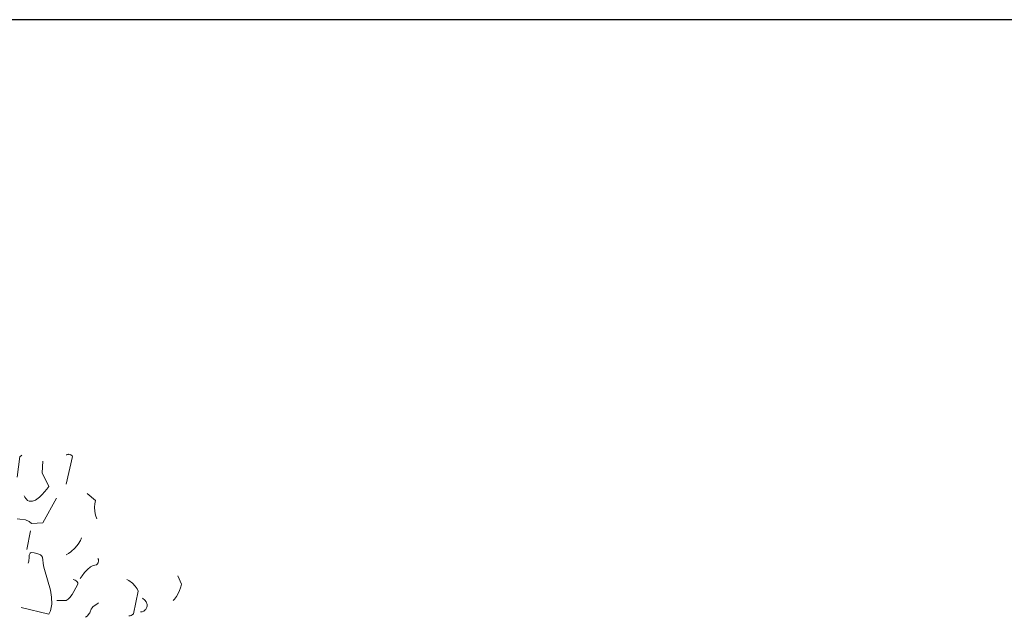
# Model space of a CAD drawing. Header units: metres. Extents: x 180716 to 180809, y 418548 to 418668.
# Tile 92 of 148: x 180721.29 to 180727.41, y 418663.95 to 418667.66. Entities that reach past the tile are written whole.
import ezdxf

# ---------------------------------------------------------------- set-up
doc = ezdxf.new("R2010")
doc.units = ezdxf.units.M
doc.layers.get('0').update_dxf_attribs({"color": 30, "lineweight": 0})
doc.layers.add('B-WE-GR-BOOM-SD', color=253, linetype='Continuous', lineweight=0)
doc.layers.add('X-XX-AL-HULPLIJN-GD', color=155, linetype='Continuous', lineweight=25, plot=False)

# ---------------------------------------------------------------- blocks, each defined once
blk = doc.blocks.new('SGR-BOOM_S02_G_ZIJ-D')
at = {"flags": 128}
for points in [[(0.3502, 10.5323), (0.3536, 10.5323), (0.3569, 10.5345), (0.3625, 10.5356), (0.3636, 10.5367), (0.3714, 10.5356), (0.3747, 10.5345), (0.378, 10.5334), (0.3858, 10.5278), (0.3881, 10.5234), (0.3502, 10.351)], [(0.0455, 10.3933), (0.0611, 10.5223), (0.0644, 10.5234), (0.0711, 10.5289), (0.0744, 10.5301), (0.0744, 10.5312)], [(0.0889, 10.2776), (0.0933, 10.2698), (0.0989, 10.262), (0.1034, 10.2565), (0.1089, 10.2487), (0.12, 10.2454), (0.1401, 10.2454), (0.159, 10.252), (0.1845, 10.2698), (0.2012, 10.2854), (0.2157, 10.3032), (0.2301, 10.3199), (0.2424, 10.3354), (0.2001, 10.4222), (0.2046, 10.4934)], [(0.4792, 10.2932), (0.5315, 10.2487), (0.5271, 10.2276), (0.526, 10.2075), (0.5271, 10.1797), (0.5326, 10.1575), (0.5404, 10.1341)], [(0.0455, 10.1341), (0.0622, 10.133), (0.0967, 10.1286), (0.1189, 10.1186), (0.1334, 10.1052), (0.2046, 10.1097), (0.2902, 10.2632)], [(0.1045, 9.9451), (0.1267, 10.0607)], [(0.3502, 9.9117), (0.3636, 9.9195), (0.378, 9.9295), (0.4058, 9.9551), (0.4248, 9.9773), (0.4392, 10.0007), (0.4459, 10.0174)], [(0.07, 9.5837), (0.2424, 9.5414), (0.2513, 9.5625), (0.2602, 9.6048), (0.2591, 9.6482), (0.2513, 9.6904), (0.2335, 9.7549), (0.2146, 9.8205), (0.209, 9.8417), (0.2023, 9.8962), (0.1968, 9.9039), (0.189, 9.9106), (0.1734, 9.9173), (0.1501, 9.9228), (0.1323, 9.9262), (0.1256, 9.9206), (0.12, 9.9095), (0.1189, 9.8973), (0.1178, 9.8717), (0.1123, 9.8583)], [(0.4359, 9.7638), (0.4492, 9.7805), (0.4637, 9.8005), (0.4815, 9.8194), (0.5015, 9.8361), (0.5182, 9.8439), (0.5382, 9.8495), (0.5426, 9.8528), (0.5482, 9.8617), (0.5515, 9.8728), (0.5504, 9.8817), (0.5471, 9.8884)], [(0.2913, 9.627), (0.3491, 9.627), (0.3614, 9.6348), (0.3725, 9.6448), (0.3858, 9.6637), (0.3981, 9.6837), (0.4103, 9.706), (0.4225, 9.7282), (0.4214, 9.7371), (0.417, 9.7438), (0.4114, 9.7494), (0.4058, 9.7527), (0.3925, 9.7583)], [(0.7395, 9.5314), (0.7484, 9.5325), (0.7528, 9.5336), (0.7606, 9.537), (0.7684, 9.5447), (0.7973, 9.6849), (0.7906, 9.7004), (0.7795, 9.716), (0.7617, 9.7349), (0.7384, 9.7516), (0.7261, 9.7583)], [(1.0142, 9.627), (1.0242, 9.6359), (1.0364, 9.6515), (1.052, 9.6826), (1.062, 9.7116), (1.0664, 9.7282), (1.0431, 9.7805)], [(0.8118, 9.5559), (0.8195, 9.5559), (0.8229, 9.557), (0.8318, 9.5614), (0.8407, 9.5692), (0.844, 9.5714), (0.8474, 9.5781), (0.8507, 9.5859), (0.8529, 9.5926), (0.854, 9.6015), (0.8462, 9.6192), (0.8385, 9.6281), (0.8251, 9.6415)], [(0.4703, 9.5225), (0.4792, 9.5303), (0.4881, 9.5392), (0.4926, 9.5458), (0.4959, 9.5503), (0.4993, 9.5559), (0.5048, 9.5725), (0.5104, 9.5814), (0.5159, 9.587), (0.5293, 9.597), (0.5404, 9.6048), (0.5515, 9.6126)]]:
    blk.add_lwpolyline(points, dxfattribs=at)

msp = doc.modelspace()

# ---------------------------------------------------------------- linework, layer by layer
at = {"layer": 'X-XX-AL-HULPLIJN-GD', "flags": 128}
msp.add_lwpolyline([(180756.1553, 418667.6591), (180716.1553, 418667.6591), (180716.1553, 418647.6591), (180756.1553, 418647.6591)], close=True, dxfattribs=at)

# ---------------------------------------------------------------- block references
at = {"layer": 'B-WE-GR-BOOM-SD'}
msp.add_blockref('SGR-BOOM_S02_G_ZIJ-D', (180721.2292, 418654.4189), dxfattribs=at)

doc.saveas('drawing.dxf')
